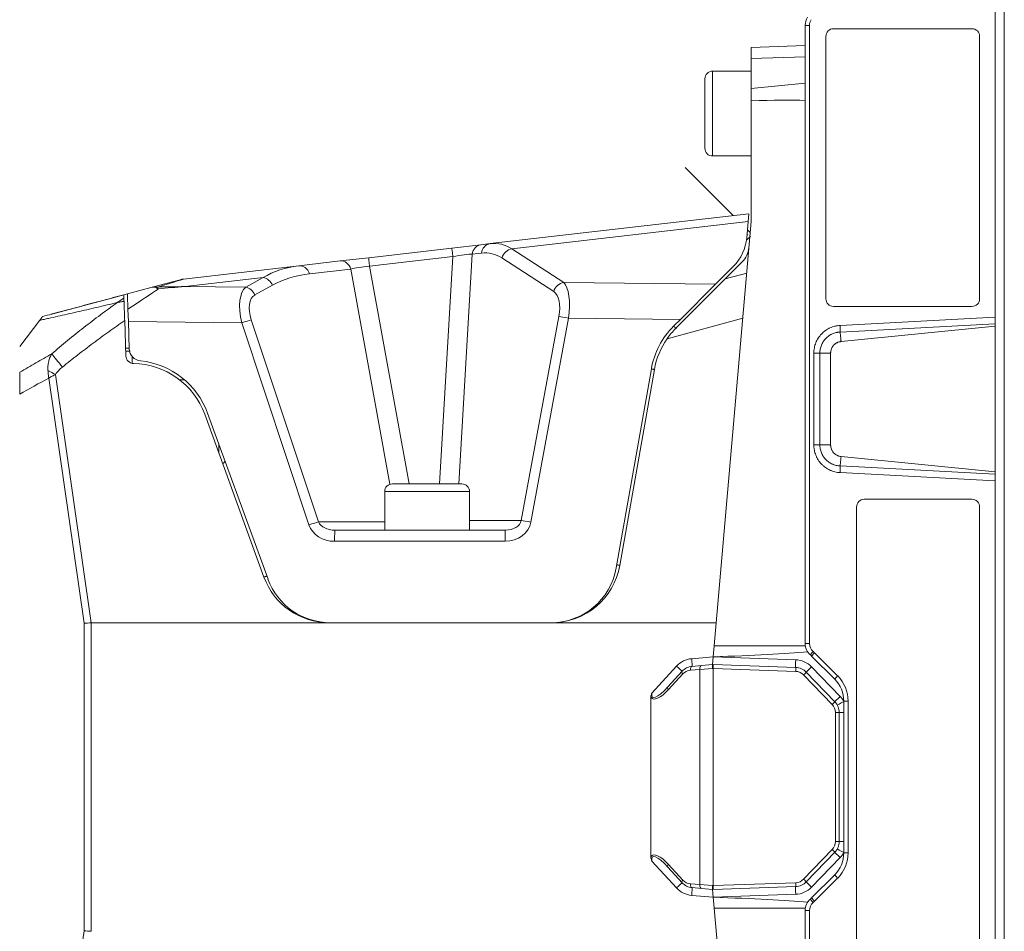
# Model space of a CAD drawing. Header units: millimetres. Extents: x 4 to 836, y 5 to 589.
# Tile 85 of 154: x 425 to 489, y 468 to 527. Entities that reach past the tile are written whole.
import ezdxf

# ---------------------------------------------------------------- set-up
doc = ezdxf.new("R2010")
doc.units = ezdxf.units.MM
doc.layers.add('1', color=7, linetype='Continuous', true_color=0xffffff)

msp = doc.modelspace()

# ---------------------------------------------------------------- linework, layer by layer
at = {"layer": '1', "color": 143, "linetype": 'Continuous', "lineweight": 18}
for p, q in [((488.795, 417.782), (488.795, 537.656)), ((475.895, 486.377), (475.895, 526.43)), ((488.195, 507.525), (488.195, 507.094)), ((478.219, 505.946), (488.195, 506.948)), ((488.195, 507.094), (488.195, 506.948)), ((488.195, 497.49), (488.195, 506.948)), ((477.542, 499.243), (477.542, 505.195)), ((488.195, 497.49), (478.219, 498.493)), ((488.195, 497.344), (488.195, 497.49)), ((488.195, 497.344), (488.195, 496.913)), ((477.809, 484.055), (476.309, 485.555)), ((478.395, 472.798), (478.395, 482.641)), ((476.309, 469.883), (477.809, 471.383)), ((475.895, 429.008), (475.895, 469.061))]:
    msp.add_line(p, q, dxfattribs=at)
at = {"layer": '1', "color": 143, "linetype": 'Continuous', "lineweight": 13}
for p, q in [((475.895, 526.43), (476.171, 526.43)), ((476.171, 526.43), (476.171, 486.377)), ((478.153, 506.99), (488.195, 507.525)), ((488.195, 507.094), (478.157, 506.559)), ((476.453, 499.243), (476.453, 505.195)), ((476.845, 505.195), (476.845, 499.243)), ((477.542, 505.195), (476.845, 505.195)), ((476.845, 499.243), (477.542, 499.243)), ((478.157, 497.879), (488.195, 497.344)), ((488.195, 496.913), (478.155, 497.448)), ((475.895, 486.377), (476.171, 486.377)), ((476.497, 485.767), (477.997, 484.267)), ((478.395, 482.641), (478.671, 482.641)), ((478.671, 482.641), (478.671, 472.798)), ((478.395, 472.798), (478.671, 472.798)), ((477.997, 471.171), (476.497, 469.671)), ((475.895, 469.061), (476.171, 469.061)), ((476.171, 469.061), (476.171, 429.008))]:
    msp.add_line(p, q, dxfattribs=at)
at = {"layer": '1', "color": 18, "linetype": 'Continuous', "lineweight": 18}
for p, q in [((477.231, 525.719), (477.231, 508.719)), ((486.7, 526.219), (477.73, 526.219)), ((487.198, 508.719), (487.198, 525.719)), ((477.73, 508.219), (486.7, 508.219)), ((479.225, 495.219), (479.225, 460.219)), ((486.7, 495.719), (479.723, 495.719)), ((487.198, 460.219), (487.198, 495.219))]:
    msp.add_line(p, q, dxfattribs=at)
at = {"layer": '1', "color": 9, "linetype": 'Continuous', "lineweight": 18}
for p, q in [((472.395, 525.01), (475.895, 525.132)), ((472.395, 524.278), (472.395, 525.01)), ((472.395, 522.333), (472.395, 524.278)), ((472.395, 521.553), (472.395, 522.333)), ((472.395, 521.553), (472.395, 513.719)), ((455.482, 512.287), (472.238, 514.221)), ((469.989, 486.219), (472.395, 513.719)), ((472.102, 512.669), (472.194, 513.713)), ((472.238, 514.221), (472.194, 513.713)), ((447.608, 511.378), (452.998, 512.001)), ((452.998, 512.001), (454.881, 512.218)), ((454.881, 512.218), (455.482, 512.287)), ((443.083, 510.856), (445.765, 511.166)), ((445.765, 511.166), (447.608, 511.378)), ((471.814, 511.105), (470.712, 510.003)), ((435.617, 509.994), (443.083, 510.856)), ((470.085, 509.659), (471.235, 510.809)), ((433.583, 509.466), (435.4, 509.953)), ((467.51, 506.801), (470.712, 510.003)), ((431.972, 509.035), (433.583, 509.466)), ((470.085, 509.659), (467.806, 507.38)), ((428.759, 508.174), (430.957, 508.763)), ((430.957, 508.763), (431.972, 509.035)), ((427.019, 507.707), (428.759, 508.174)), ((432.035, 507.237), (432.007, 508.032)), ((426.29, 507.319), (424.995, 505.631)), ((431.878, 505.001), (431.798, 507.312)), ((432.035, 507.237), (432.097, 505.46)), ((467.368, 506.942), (467.806, 507.38)), ((432.095, 505.519), (431.86, 505.519)), ((463.65, 491.272), (465.924, 504.168)), ((466.121, 504.134), (463.883, 491.438)), ((436.984, 501.229), (440.824, 490.68)), ((441.085, 490.548), (437.172, 501.298)), ((445.428, 493.719), (449.572, 493.719)), ((453.07, 493.719), (456.468, 493.719)), ((445.053, 487.719), (429.637, 487.719)), ((459.451, 487.719), (445.053, 487.719)), ((470.12, 487.719), (459.451, 487.719)), ((469.927, 485.509), (469.989, 486.219)), ((468.565, 484.891), (469.184, 484.945)), ((469.184, 484.945), (469.883, 485.006)), ((469.883, 485.006), (469.927, 485.504)), ((469.883, 485.006), (469.935, 485.004)), ((469.927, 485.509), (469.927, 485.504)), ((469.935, 485.004), (475.279, 484.817)), ((466.987, 483.558), (467.914, 484.57)), ((475.963, 484.513), (477.814, 482.596)), ((465.895, 482.89), (465.895, 472.548)), ((478.095, 481.901), (478.095, 473.537)), ((477.814, 472.843), (475.963, 470.926)), ((467.914, 470.868), (466.987, 471.881)), ((469.184, 470.494), (468.565, 470.548)), ((469.883, 470.432), (469.184, 470.494)), ((469.935, 470.434), (469.883, 470.432)), ((469.927, 469.934), (469.883, 470.432)), ((475.279, 470.621), (469.935, 470.434)), ((469.927, 469.934), (469.927, 469.929)), ((469.927, 469.929), (469.989, 469.219)), ((469.989, 469.219), (472.395, 441.719))]:
    msp.add_line(p, q, dxfattribs=at)
at = {"layer": '1', "color": 9, "linetype": 'Continuous', "lineweight": 13}
for p, q in [((475.895, 524.4), (472.395, 524.278)), ((472.395, 522.333), (475.895, 522.699)), ((472.194, 513.713), (456.89, 511.946)), ((456.89, 511.946), (460.248, 509.766)), ((453.059, 511.45), (447.668, 510.827)), ((452.202, 496.719), (453.059, 511.45)), ((454.314, 511.603), (453.448, 496.719)), ((454.915, 511.672), (454.314, 511.603)), ((459.596, 509.179), (456.238, 511.359)), ((446.448, 510.638), (443.767, 510.329)), ((448.979, 496.691), (446.448, 510.638)), ((447.668, 510.827), (450.229, 496.719)), ((440.773, 510.086), (435.709, 509.502)), ((439.638, 509.459), (440.773, 510.086)), ((460.248, 509.766), (470.085, 509.659)), ((470.712, 510.003), (472.103, 510.382)), ((435.709, 509.502), (439.638, 509.459)), ((441.371, 509.587), (440.235, 508.96)), ((439.38, 507.158), (432.035, 507.237)), ((440.004, 507.349), (444.365, 494.252)), ((457.497, 494.339), (459.938, 507.562)), ((460.564, 507.458), (458.123, 494.235)), ((467.806, 507.38), (460.564, 507.458)), ((471.848, 507.463), (466.946, 506.128)), ((443.741, 494.06), (439.38, 507.158)), ((429.167, 487.684), (426.88, 503.579)), ((427.321, 503.814), (429.637, 487.719)), ((444.365, 494.252), (448.645, 494.252)), ((454.145, 494.339), (457.497, 494.339)), ((456.442, 492.995), (445.402, 492.995)), ((429.167, 467.754), (429.167, 487.684)), ((429.632, 487.719), (429.632, 467.719)), ((475.908, 486.219), (469.989, 486.219)), ((465.964, 483.162), (467.563, 484.908)), ((468.538, 485.389), (469.927, 485.51)), ((469.927, 485.504), (475.279, 485.317)), ((467.963, 484.401), (467.036, 483.389)), ((469.07, 484.696), (468.451, 484.642)), ((469.891, 484.756), (469.07, 484.696)), ((469.07, 470.743), (469.07, 484.696)), ((469.935, 484.754), (469.891, 484.756)), ((475.279, 484.568), (469.935, 484.754)), ((469.935, 470.684), (469.935, 484.754)), ((477.643, 482.422), (475.792, 484.339)), ((476.305, 484.86), (478.157, 482.943)), ((478.095, 481.901), (477.854, 481.901)), ((477.854, 473.537), (477.854, 481.901)), ((478.095, 481.901), (478.395, 481.901)), ((478.095, 473.537), (477.854, 473.537)), ((478.095, 473.537), (478.395, 473.537)), ((475.792, 471.099), (477.643, 473.016)), ((467.563, 470.531), (465.964, 472.276)), ((478.157, 472.495), (476.305, 470.578)), ((467.036, 472.05), (467.963, 471.037)), ((469.935, 470.684), (475.279, 470.871)), ((468.451, 470.797), (469.07, 470.743)), ((469.07, 470.743), (469.891, 470.683)), ((469.891, 470.683), (469.935, 470.684)), ((469.927, 469.928), (468.538, 470.05)), ((475.279, 470.121), (469.927, 469.934)), ((475.908, 469.219), (469.989, 469.219)), ((426.88, 451.859), (429.167, 467.754))]:
    msp.add_line(p, q, dxfattribs=at)
at = {"layer": '1', "color": 27, "linetype": 'Continuous', "lineweight": 18}
for p, q in [((472.395, 523.469), (469.895, 523.469)), ((469.395, 518.469), (469.395, 522.969)), ((469.895, 517.969), (472.395, 517.969)), ((435.668, 503.469), (435.395, 503.469)), ((435.395, 503.435), (435.395, 503.469)), ((449.145, 496.719), (453.645, 496.719)), ((448.645, 496.219), (448.645, 493.719)), ((454.145, 493.719), (454.145, 496.219)), ((449.572, 493.719), (453.07, 493.719))]:
    msp.add_line(p, q, dxfattribs=at)
at = {"layer": '1', "color": 27, "linetype": 'Continuous', "lineweight": 13}
for p, q in [((469.895, 523.469), (469.895, 517.969)), ((437.895, 498.727), (437.895, 499.312)), ((448.645, 496.219), (454.145, 496.219))]:
    msp.add_line(p, q, dxfattribs=at)
at = {"layer": '1', "color": 252, "linetype": 'Continuous', "lineweight": 18}
for p, q in [((468.11, 517.222), (471.228, 514.105)), ((472.147, 513.185), (472.332, 513.001)), ((472.173, 512.879), (472.174, 512.879))]:
    msp.add_line(p, q, dxfattribs=at)
at = {"layer": '1', "color": 143, "linetype": 'Continuous', "lineweight": 18}
for centre, radius, start, end in [((476.895, 526.43), 1, 147.78945, 180), ((476.895, 486.377), 1, 180, 228.18968), ((476.395, 482.641), 2, 0, 45), ((476.395, 472.798), 2, 315, 0), ((476.895, 469.061), 1, 131.81032, 180)]:
    msp.add_arc(centre, radius, start, end, dxfattribs=at)
at = {"layer": '1', "color": 143, "linetype": 'Continuous', "lineweight": 13}
for centre, radius, start, end in [((476.871, 526.43), 0.7, 147.78945, 180), ((476.871, 486.377), 0.7, 180, 228.18968), ((476.371, 482.641), 2.3, 0, 45), ((476.371, 472.798), 2.3, 315, 0), ((476.871, 469.061), 0.7, 131.81032, 180)]:
    msp.add_arc(centre, radius, start, end, dxfattribs=at)
at = {"layer": '1', "color": 27, "linetype": 'Continuous', "lineweight": 18}
for centre, start, end in [((469.895, 522.969), 90, 180), ((469.895, 518.469), 180, 270), ((437.895, 498.469), 300.17531, 326.03062), ((449.145, 496.219), 90, 180), ((453.645, 496.219), 0, 90)]:
    msp.add_arc(centre, 0.5, start, end, dxfattribs=at)
at = {"layer": '1', "color": 9, "linetype": 'Continuous', "lineweight": 18}
for centre, radius, start, end in [((435.789, 508.504), 1.5, 96.58353, 105), ((471.045, 503.265), 5.2, 135, 170), ((471.045, 503.265), 5, 145.0759, 170), ((432.897, 505.488), 0.8, 182, 264.15872), ((432.378, 505.018), 0.5, 182, 269.04224), ((432.286, 499.519), 5.2, 20, 84.15872), ((432.286, 499.519), 5, 20, 89.04224), ((459.416, 492.019), 4.3, 270, 350), ((459.451, 492.219), 4.5, 270, 350), ((445.053, 492.219), 4.5, 200, 270), ((445.125, 492.019), 4.3, 200, 270), ((475.244, 483.818), 1, 44, 88), ((477.095, 481.901), 1, 0, 44), ((477.095, 473.537), 1, 316, 0), ((475.244, 471.62), 1, 272, 316)]:
    msp.add_arc(centre, radius, start, end, dxfattribs=at)
at = {"layer": '1', "color": 9, "linetype": 'Continuous', "lineweight": 13}
for centre, radius, start, end in [((468.669, 483.894), 1.5, 95, 137.5), ((475.226, 483.818), 1.5, 44, 88), ((475.252, 483.818), 0.75, 44, 88), ((477.104, 481.901), 0.75, 0, 44), ((477.078, 481.901), 1.5, 28.56205, 44), ((477.104, 473.537), 0.75, 316, 0), ((477.078, 473.537), 1.5, 316, 331.43795), ((475.252, 471.62), 0.75, 272, 316), ((468.669, 471.544), 1.5, 222.5, 265), ((475.226, 471.62), 1.5, 272, 316)]:
    msp.add_arc(centre, radius, start, end, dxfattribs=at)
at = {"layer": '1', "color": 18, "linetype": 'Continuous', "lineweight": 18}
for centre, start_param, end_param in [((477.73, 525.719), 3.141593, 4.712389), ((486.7, 525.719), 1.570796, 3.141593), ((477.73, 508.719), 4.712389, 6.283185), ((486.7, 508.719), 0, 1.570796), ((479.723, 495.219), 3.141593, 4.712389), ((486.7, 495.219), 1.570796, 3.141593)]:
    msp.add_ellipse(centre, major_axis=(0, -0.5), ratio=0.996711, start_param=start_param, end_param=end_param, dxfattribs=at)
at = {"layer": '1', "color": 9, "linetype": 'Continuous', "lineweight": 18}
for centre, major_axis, ratio, start_param, end_param in [((406.761, 513.678), (71.634, 7.505), 0.03471, 0.261332, 0.408565), ((469.114, 512.93), (0, -3), 1, 0.785398, 1.48353), ((470.753, 512.166), (0.202, -1.486), 1, 0.650344, 1.348475), ((429.702, 487.684), (2, 0.143), 0.019772, 1.604288, 1.840327), ((437.937, 430.446), (8.31, -57.273), 0.034528, 3.136583, 3.139103), ((449.759, 486.219), (28.636, 0), 0.034921, 5.49381, 5.876731), ((468.652, 483.894), (0.707, -0.707), 1, 2.443461, 3.185226), ((468.652, 471.544), (0.707, -0.707), 1, 4.668756, 5.410521), ((449.759, 469.219), (28.636, 0), 0.034921, 0.406454, 0.789375), ((429.702, 467.754), (2, -0.143), 0.019772, 4.442858, 4.678897), ((437.935, 524.976), (8.308, 57.256), 0.034533, 3.144083, 3.146603)]:
    msp.add_ellipse(centre, major_axis=major_axis, ratio=ratio, start_param=start_param, end_param=end_param, dxfattribs=at)
at = {"layer": '1', "color": 9, "linetype": 'Continuous', "lineweight": 13}
for centre, major_axis, ratio, start_param, end_param in [((454.169, 502.069), (1.946, 10.196), 0.441133, 6.102903, 6.420468), ((453.084, 511.256), (-0.086, 0.745), 0.003951, 0, 1.306762), ((454.967, 511.473), (-0.086, 0.745), 0.877005, 0, 1.295121), ((455.568, 511.542), (-0.086, 0.745), 0.877005, 0, 1.295121), ((453.517, 502.2), (2.052, 9.443), 0.444783, 6.116253, 6.433818), ((456.89, 511.229), (0.409, 0.629), 0.872046, 0.640229, 1.905037), ((445.851, 510.421), (-0.086, 0.745), 0.841353, 4.910452, 6.283185), ((447.694, 510.633), (-0.086, 0.745), 0.003951, 0, 1.306762), ((452.974, 511.243), (1.52, 0.311), 0.119984, 0.466857, 1.490136), ((447.117, 501.255), (6.94, -8.407), 0.681309, 2.725655, 3.04322), ((443.169, 510.111), (-0.086, 0.745), 0.841353, 4.910452, 6.283185), ((447.723, 510.637), (1.502, 0.122), 0.129114, 1.596585, 2.573289), ((379.694, 493.474), (55.925, 16.52), 0.001549, 6.03684, 6.292084), ((440.773, 509.369), (0.363, -0.657), 0.845139, 1.439128, 2.562872), ((447.715, 501.473), (7.732, -7.021), 0.708948, 2.586491, 2.904056), ((460.248, 509.048), (0.409, 0.629), 0.872046, 0.640229, 1.905037), ((459.631, 507.381), (0.414, 2.492), 0.36064, 4.802779, 6.042151), ((430.787, 507.164), (3.604, 2.461), 0.006944, 0.488751, 1.220646), ((433.971, 508.017), (0.388, -1.449), 0.696276, 2.805969, 3.141593), ((433.971, 508.017), (0.388, -1.449), 0.436361, 2.604396, 3.141593), ((433.971, 508.017), (-0.057, 1.499), 0.058057, 5.803818, 6.04411), ((440.569, 507.059), (0.771, -2.485), 0.431649, 3.300236, 4.539608), ((439.638, 508.742), (0.363, -0.657), 0.845139, 1.439128, 2.562872), ((458.979, 507.512), (0.48, 1.729), 0.514733, 4.883118, 6.12249), ((441.167, 507.276), (0.932, -1.683), 0.539998, 3.141059, 4.380431), ((439.406, 507.132), (0.712, 0.237), 0.044142, 0.559115, 1.592863), ((460.59, 507.431), (-0.738, 0.136), 0.028013, 4.753033, 5.802349), ((427.823, 504.24), (-0.95, 1.161), 0.00491, 0.666378, 1.521681), ((427.374, 503.761), (1.325, -0.704), 0.014465, 1.617991, 2.005597), ((443.767, 494.034), (0.712, 0.237), 0.044142, 0.559115, 1.592863), ((445.436, 494.495), (1.759, 0.105), 0.850879, 3.365635, 4.642152), ((445.462, 494.469), (1.136, 0.04), 0.659185, 3.382829, 4.659347), ((456.414, 494.495), (1.729, -0.098), 0.865621, 4.77794, 6.174204), ((456.44, 494.469), (1.069, -0.039), 0.700758, 4.764615, 6.160878), ((458.15, 494.209), (-0.738, 0.136), 0.028013, 4.753033, 5.802349), ((445.428, 492.969), (0, 0.75), 0.034899, 0, 1.53589), ((456.468, 492.969), (0, 0.75), 0.034899, 0, 1.53589), ((467.546, 484.908), (-0.369, 0.338), 0.023586, 3.141593, 4.686656), ((468.586, 484.642), (-0.022, 0.249), 0.54057, 0, 1.523538), ((468.521, 485.389), (-0.044, 0.498), 0.034767, 3.141593, 4.709347), ((469.205, 484.696), (0.022, -0.249), 0.54057, 3.141593, 4.66513), ((469.927, 484.754), (-0.009, -0.25), 0.034878, 1.572014, 3.141593), ((475.296, 485.317), (0.017, 0.5), 0.034878, 1.572014, 3.141593), ((468.099, 484.401), (0.184, -0.169), 0.399474, 3.141593, 4.301281), ((468.516, 483.894), (0.53, -0.53), 1, 2.443461, 3.185226), ((475.27, 484.568), (-0.009, -0.25), 0.034878, 1.572014, 3.141593), ((475.783, 484.339), (0.18, 0.174), 0.024251, 4.737496, 6.283185), ((476.323, 484.86), (0.36, 0.347), 0.024251, 1.595904, 3.141593), ((467.203, 484.533), (1.199, 1.642), 0.22099, 2.700169, 4.245232), ((467.067, 484.533), (1.093, 1.727), 0.326717, 2.973037, 4.210033), ((467.171, 483.389), (-0.184, 0.169), 0.399474, 0, 1.159688), ((477.635, 482.422), (-0.18, -0.174), 0.024251, 1.595904, 3.141593), ((478.174, 482.943), (0.36, 0.347), 0.024251, 1.595904, 3.141593), ((478.412, 482.618), (0.439, 0.239), 0.016694, 1.601453, 3.141593), ((467.203, 470.905), (1.199, -1.642), 0.22099, 2.037953, 3.583016), ((467.067, 470.905), (1.093, -1.727), 0.326717, 2.073152, 3.310148), ((477.635, 473.016), (-0.18, 0.174), 0.024251, 3.141593, 4.687282), ((478.174, 472.495), (0.36, -0.347), 0.024251, 3.141593, 4.687282), ((478.412, 472.82), (0.439, -0.239), 0.016694, 3.141593, 4.681732), ((467.171, 472.05), (-0.184, -0.169), 0.399474, 5.123497, 6.283185), ((467.546, 470.531), (-0.369, -0.338), 0.023586, 1.59653, 3.141593), ((468.099, 471.037), (0.184, 0.169), 0.399474, 1.981905, 3.141593), ((468.516, 471.544), (0.53, -0.53), 1, 4.668756, 5.410521), ((475.27, 470.871), (-0.009, 0.25), 0.034878, 3.141593, 4.711171), ((475.783, 471.099), (-0.18, 0.174), 0.024251, 3.141593, 4.687282), ((476.323, 470.578), (0.36, -0.347), 0.024251, 3.141593, 4.687282), ((468.586, 470.797), (-0.022, -0.249), 0.54057, 4.759648, 6.283185), ((468.521, 470.05), (-0.044, -0.498), 0.034767, 1.573838, 3.141593), ((469.205, 470.743), (-0.022, -0.249), 0.54057, 4.759648, 6.283185), ((469.927, 470.684), (-0.009, 0.25), 0.034878, 3.141593, 4.711171), ((475.296, 470.121), (0.017, -0.5), 0.034878, 3.141593, 4.711171)]:
    msp.add_ellipse(centre, major_axis=major_axis, ratio=ratio, start_param=start_param, end_param=end_param, dxfattribs=at)
at = {"layer": '1', "color": 143, "linetype": 'Continuous', "lineweight": 18}
for centre, major_axis, ratio, start_param, end_param in [((476.412, 505.195), (-0.5, 0), 0.000412, 1.651929, 2.617995), ((476.412, 499.243), (-0.5, 0), 0.000455, 1.651919, 2.61797), ((474.895, 484.141), (1.368, 1.459), 1, 6.250734, 6.306404), ((474.895, 471.298), (1.367, -1.46), 1, 6.2603, 6.315971)]:
    msp.add_ellipse(centre, major_axis=major_axis, ratio=ratio, start_param=start_param, end_param=end_param, dxfattribs=at)
at = {"layer": '1', "color": 143, "linetype": 'Continuous', "lineweight": 13}
for centre, major_axis, ratio, start_param, end_param in [((476.428, 485.855), (-0.2, -0.224), 0.060487, 4.766438, 6.283185), ((476.521, 485.767), (-0.212, -0.212), 0.057394, 4.76972, 6.283185), ((474.871, 484.141), (1.584, 1.668), 1, 6.257435, 6.313106), ((478.021, 484.267), (-0.212, -0.212), 0.057394, 4.76972, 6.283185), ((478.021, 471.171), (-0.212, 0.212), 0.057394, 0, 1.513466), ((476.428, 469.583), (-0.2, 0.224), 0.060487, 0, 1.516748), ((476.521, 469.671), (-0.212, 0.212), 0.057394, 0, 1.513466), ((474.871, 471.298), (1.58, -1.671), 1, 6.255539, 6.31121)]:
    msp.add_ellipse(centre, major_axis=major_axis, ratio=ratio, start_param=start_param, end_param=end_param, dxfattribs=at)
at = {"layer": '1', "color": 143, "linetype": 'Continuous', "lineweight": 18}
for points in [[(488.195, 537.656), (488.195, 507.525)], [(488.195, 496.913), (488.195, 458.525)]]:
    msp.add_open_spline(points, degree=1, dxfattribs=at)
at = {"layer": '1', "color": 252, "linetype": 'Continuous', "lineweight": 13}
for points, knots in [([(472.341, 512.764), (472.328, 512.75), (472.312, 512.735), (472.263, 512.686), (472.226, 512.648), (472.157, 512.579), (472.128, 512.551), (472.098, 512.521)], [0, 0, 0, 0, 0.240376, 0.240376, 0.709859, 0.709859, 1, 1, 1, 1]), ([(432.15, 505.319), (432.103, 505.319), (432.056, 505.319), (431.96, 505.319), (431.912, 505.319), (431.863, 505.319)], [0, 0, 0, 0, 0.490421, 0.490421, 1, 1, 1, 1])]:
    msp.add_open_spline(points, degree=3, knots=knots, dxfattribs=at)
at = {"layer": '1', "color": 252, "linetype": 'Continuous', "lineweight": 18}
for points, knots in [([(472.151, 512.856), (472.152, 512.857), (472.152, 512.858), (472.175, 512.881), (472.181, 512.886), (472.182, 512.887), (472.181, 512.886), (472.179, 512.885), (472.179, 512.884), (472.179, 512.884)], [0, 0, 0, 0, 0.01791, 0.01791, 0.614925, 0.614925, 0.913433, 0.913433, 1, 1, 1, 1]), ([(472.173, 512.878), (472.173, 512.878), (472.173, 512.878), (472.174, 512.879), (472.174, 512.88), (472.176, 512.882), (472.178, 512.883), (472.18, 512.885), (472.181, 512.886), (472.181, 512.887), (472.181, 512.887), (472.181, 512.887)], [0, 0, 0, 0, 0.076041, 0.076041, 0.377791, 0.377791, 0.679541, 0.679541, 0.981291, 0.981291, 1, 1, 1, 1])]:
    msp.add_open_spline(points, degree=3, knots=knots, dxfattribs=at)
at = {"layer": '1', "color": 9, "linetype": 'Continuous', "lineweight": 13}
for points in [[(433.937, 509.475), (434.528, 509.49), (435.118, 509.499), (435.709, 509.502)], [(433.961, 509.349), (434.544, 509.413), (435.126, 509.464), (435.709, 509.502)], [(426.88, 503.579), (426.25, 503.236), (425.621, 502.89), (424.995, 502.538)]]:
    msp.add_open_spline(points, degree=3, dxfattribs=at)
at = {"layer": '1', "color": 9, "linetype": 'Continuous', "lineweight": 18}
for points, knots in [([(426.477, 507.562), (426.676, 507.616), (426.879, 507.67), (427.191, 507.754), (427.295, 507.782), (427.506, 507.838), (427.613, 507.867), (427.933, 507.952), (428.149, 508.01), (428.586, 508.127), (428.806, 508.186), (429.249, 508.305), (429.472, 508.365), (429.921, 508.485), (430.146, 508.545), (430.825, 508.727), (431.281, 508.849), (431.74, 508.972)], [0, 0, 0, 0, 0.125, 0.125, 0.1875, 0.1875, 0.25, 0.25, 0.375, 0.375, 0.5, 0.5, 0.625, 0.625, 0.75, 0.75, 1, 1, 1, 1]), ([(431.74, 508.972), (431.74, 508.972), (431.74, 508.968), (431.74, 508.951), (431.741, 508.938), (431.742, 508.902), (431.743, 508.88), (431.744, 508.846), (431.744, 508.839), (431.745, 508.824), (431.746, 508.801), (431.746, 508.775), (431.747, 508.756)], [0, 0, 0, 0, 0.25, 0.25, 0.5, 0.5, 0.75, 0.75, 0.8125, 0.8125, 0.875, 1, 1, 1, 1]), ([(431.747, 508.756), (431.748, 508.731), (431.749, 508.701), (431.751, 508.632), (431.753, 508.592), (431.754, 508.549)], [0, 0, 0, 0, 0.5, 0.5, 1, 1, 1, 1]), ([(431.754, 508.549), (431.756, 508.507), (431.757, 508.464), (431.76, 508.396), (431.76, 508.372), (431.762, 508.325), (431.763, 508.301), (431.767, 508.181), (431.771, 508.08), (431.775, 507.947), (431.776, 507.92), (431.778, 507.866), (431.779, 507.839), (431.782, 507.758), (431.784, 507.703), (431.79, 507.538), (431.794, 507.426), (431.798, 507.312)], [0, 0, 0, 0, 0.125, 0.125, 0.1875, 0.1875, 0.25, 0.25, 0.5, 0.5, 0.5625, 0.5625, 0.625, 0.625, 0.75, 0.75, 1, 1, 1, 1]), ([(432.007, 508.032), (432.005, 508.105), (432, 508.245), (431.995, 508.374), (431.992, 508.466), (431.991, 508.496), (431.989, 508.554), (431.988, 508.581), (431.985, 508.661), (431.984, 508.711), (431.981, 508.777), (431.981, 508.799), (431.979, 508.829), (431.979, 508.838), (431.978, 508.857), (431.978, 508.866), (431.977, 508.909), (431.976, 508.939), (431.974, 508.974), (431.974, 508.985), (431.974, 508.998), (431.973, 509.002), (431.973, 509.01), (431.973, 509.013), (431.972, 509.029), (431.972, 509.035), (431.972, 509.035)], [0, 0, 0, 0, 0.12502, 0.25004, 0.25004, 0.31255, 0.31255, 0.37506, 0.37506, 0.50008, 0.50008, 0.56259, 0.56259, 0.593844, 0.593844, 0.625099, 0.625099, 0.750119, 0.750119, 0.812629, 0.812629, 0.843884, 0.843884, 0.875139, 0.875139, 1, 1, 1, 1]), ([(426.29, 507.319), (426.325, 507.364), (426.355, 507.403), (426.385, 507.442), (426.391, 507.45), (426.402, 507.464), (426.407, 507.471), (426.422, 507.49), (426.43, 507.501), (426.452, 507.529), (426.462, 507.542), (426.471, 507.555), (426.474, 507.558), (426.477, 507.561), (426.477, 507.562), (426.477, 507.562)], [0, 0, 0, 0, 0.25021, 0.25021, 0.312762, 0.312762, 0.375315, 0.375315, 0.50042, 0.50042, 0.750629, 0.750629, 0.875734, 0.875734, 1, 1, 1, 1]), ([(466.946, 506.128), (467.03, 506.249), (467.119, 506.365), (467.307, 506.589), (467.406, 506.697), (467.51, 506.801)], [0, 0, 0, 0, 0.5, 0.5, 1, 1, 1, 1]), ([(424.995, 502.538), (424.995, 502.667), (424.995, 502.794), (424.995, 502.982), (424.995, 503.044), (424.995, 503.137), (424.995, 503.168), (424.995, 503.229), (424.995, 503.26), (424.995, 503.412), (424.995, 503.528), (424.995, 503.693), (424.995, 503.747), (424.995, 503.825), (424.995, 503.85), (424.995, 503.901), (424.995, 503.925), (424.995, 503.95)], [0, 0, 0, 0, 0.25, 0.25, 0.375, 0.375, 0.4375, 0.4375, 0.5, 0.5, 0.75, 0.75, 0.875, 0.875, 0.9375, 0.9375, 1, 1, 1, 1]), ([(469.883, 485.006), (469.883, 485.006), (469.883, 485.004), (469.883, 485), (469.884, 484.998), (469.884, 484.993), (469.884, 484.99), (469.884, 484.981), (469.884, 484.973), (469.885, 484.959), (469.885, 484.954), (469.885, 484.944), (469.886, 484.938), (469.886, 484.921), (469.887, 484.908), (469.887, 484.888), (469.887, 484.881), (469.888, 484.866), (469.888, 484.852), (469.889, 484.836), (469.889, 484.821), (469.889, 484.813), (469.89, 484.796), (469.89, 484.784), (469.89, 484.772), (469.891, 484.764), (469.891, 484.76), (469.891, 484.756)], [0, 0, 0, 0, 0.125, 0.125, 0.1875, 0.1875, 0.25, 0.25, 0.375, 0.375, 0.4375, 0.4375, 0.5, 0.5, 0.625, 0.625, 0.6875, 0.6875, 0.75, 0.8125, 0.8125, 0.875, 0.875, 0.9375, 0.96875, 0.96875, 1, 1, 1, 1]), ([(465.895, 482.89), (465.895, 482.938), (465.903, 482.984), (465.922, 483.052), (465.93, 483.075), (465.942, 483.108), (465.946, 483.119), (465.955, 483.141), (465.959, 483.152), (465.964, 483.162)], [0, 0, 0, 0, 0.5, 0.5, 0.75, 0.75, 0.875, 0.875, 1, 1, 1, 1]), ([(465.964, 472.276), (465.959, 472.287), (465.955, 472.298), (465.946, 472.32), (465.942, 472.331), (465.93, 472.364), (465.922, 472.386), (465.903, 472.454), (465.895, 472.5), (465.895, 472.548)], [0, 0, 0, 0, 0.125, 0.125, 0.25, 0.25, 0.5, 0.5, 1, 1, 1, 1]), ([(469.883, 470.432), (469.883, 470.432), (469.883, 470.434), (469.883, 470.439), (469.884, 470.441), (469.884, 470.446), (469.884, 470.448), (469.884, 470.458), (469.884, 470.465), (469.885, 470.479), (469.885, 470.484), (469.885, 470.494), (469.886, 470.5), (469.886, 470.517), (469.887, 470.53), (469.887, 470.55), (469.887, 470.557), (469.888, 470.572), (469.888, 470.587), (469.889, 470.602), (469.889, 470.618), (469.889, 470.626), (469.89, 470.642), (469.89, 470.654), (469.89, 470.666), (469.891, 470.675), (469.891, 470.679), (469.891, 470.683)], [0, 0, 0, 0, 0.125, 0.125, 0.1875, 0.1875, 0.25, 0.25, 0.375, 0.375, 0.4375, 0.4375, 0.5, 0.5, 0.625, 0.625, 0.6875, 0.6875, 0.75, 0.8125, 0.8125, 0.875, 0.875, 0.9375, 0.96875, 0.96875, 1, 1, 1, 1])]:
    msp.add_open_spline(points, degree=3, knots=knots, dxfattribs=at)
at = {"layer": '1', "color": 9, "linetype": 'Continuous', "lineweight": 13}
for points, knots in [([(431.314, 508.471), (431.384, 508.521), (431.455, 508.571), (431.6, 508.666), (431.673, 508.712), (431.747, 508.756)], [0, 0, 0, 0, 0.5, 0.5, 1, 1, 1, 1]), ([(431.754, 508.549), (431.678, 508.54), (431.604, 508.529), (431.457, 508.503), (431.384, 508.488), (431.314, 508.471)], [0, 0, 0, 0, 0.5, 0.5, 1, 1, 1, 1]), ([(431.314, 508.471), (430.872, 508.365), (430.433, 508.261), (429.782, 508.109), (429.566, 508.058), (429.136, 507.958), (428.923, 507.909), (428.5, 507.812), (428.29, 507.764), (427.874, 507.67), (427.669, 507.624), (427.264, 507.533), (427.064, 507.488), (426.769, 507.423), (426.672, 507.402), (426.479, 507.36), (426.384, 507.339), (426.29, 507.319)], [0, 0, 0, 0, 0.25, 0.25, 0.375, 0.375, 0.5, 0.5, 0.625, 0.625, 0.75, 0.75, 0.875, 0.875, 0.9375, 0.9375, 1, 1, 1, 1]), ([(427.073, 505.15), (427.411, 505.444), (427.754, 505.733), (428.449, 506.301), (428.8, 506.581), (429.51, 507.132), (429.867, 507.404), (430.587, 507.942), (430.95, 508.207), (431.314, 508.471)], [0, 0, 0, 0, 0.25, 0.25, 0.5, 0.5, 0.75, 0.75, 1, 1, 1, 1]), ([(431.798, 507.312), (431.454, 507.071), (431.112, 506.827), (430.432, 506.336), (430.093, 506.089), (429.42, 505.587), (429.086, 505.333), (428.423, 504.819), (428.095, 504.558), (427.77, 504.292)], [0, 0, 0, 0, 0.25, 0.25, 0.5, 0.5, 0.75, 0.75, 1, 1, 1, 1]), ([(424.995, 503.95), (425.34, 504.153), (425.685, 504.355), (426.378, 504.755), (426.725, 504.953), (427.073, 505.15)], [0, 0, 0, 0, 0.5, 0.5, 1, 1, 1, 1]), ([(426.825, 504.075), (426.821, 504.124), (426.82, 504.172), (426.82, 504.268), (426.823, 504.316), (426.832, 504.411), (426.838, 504.457), (426.853, 504.55), (426.863, 504.596), (426.896, 504.732), (426.925, 504.819), (426.991, 504.988), (427.03, 505.07), (427.073, 505.15)], [0, 0, 0, 0, 0.125, 0.125, 0.25, 0.25, 0.375, 0.375, 0.5, 0.5, 0.75, 0.75, 1, 1, 1, 1]), ([(426.88, 503.579), (426.877, 503.6), (426.874, 503.621), (426.868, 503.663), (426.86, 503.725), (426.853, 503.788), (426.839, 503.912), (426.831, 503.994), (426.825, 504.075)], [0, 0, 0, 0, 0.125, 0.125, 0.25, 0.5, 0.5, 1, 1, 1, 1]), ([(427.77, 504.292), (427.728, 504.257), (427.686, 504.222), (427.604, 504.149), (427.564, 504.111), (427.487, 504.033), (427.449, 503.992), (427.397, 503.928), (427.38, 503.907), (427.349, 503.861), (427.334, 503.838), (427.321, 503.814)], [0, 0, 0, 0, 0.25, 0.25, 0.5, 0.5, 0.75, 0.75, 0.875, 0.875, 1, 1, 1, 1]), ([(426.88, 503.579), (426.897, 503.589), (426.916, 503.599), (426.952, 503.619), (427.006, 503.648), (427.061, 503.678), (427.172, 503.736), (427.246, 503.775), (427.321, 503.814)], [0, 0, 0, 0, 0.125, 0.125, 0.25, 0.5, 0.5, 1, 1, 1, 1])]:
    msp.add_open_spline(points, degree=3, knots=knots, dxfattribs=at)
at = {"layer": '1', "color": 252, "linetype": 'Continuous', "lineweight": 18}
for points in [[(467.542, 506.769), (467.368, 506.942)], [(432.286, 504.519), (432.286, 504.978)], [(466.121, 504.134), (465.925, 504.168)], [(463.883, 491.438), (463.686, 491.472)], [(440.867, 490.696), (441.012, 490.748)]]:
    msp.add_open_spline(points, degree=1, dxfattribs=at)
at = {"layer": '1', "color": 143, "linetype": 'Continuous', "lineweight": 13}
for points, knots in [([(476.453, 505.195), (476.453, 505.31), (476.464, 505.423), (476.496, 505.589), (476.509, 505.644), (476.541, 505.752), (476.56, 505.806), (476.623, 505.966), (476.675, 506.067), (476.766, 506.211), (476.798, 506.257), (476.851, 506.324), (476.869, 506.347), (476.906, 506.39), (476.925, 506.411), (477.023, 506.515), (477.108, 506.589), (477.247, 506.687), (477.294, 506.718), (477.369, 506.761), (477.394, 506.775), (477.444, 506.801), (477.47, 506.814), (477.599, 506.873), (477.705, 506.91), (477.843, 506.945), (477.871, 506.951), (477.927, 506.963), (477.955, 506.968), (478.039, 506.98), (478.096, 506.986), (478.153, 506.99)], [0, 0, 0, 0, 0.125, 0.125, 0.1875, 0.1875, 0.25, 0.25, 0.375, 0.375, 0.4375, 0.4375, 0.46875, 0.46875, 0.5, 0.5, 0.625, 0.625, 0.6875, 0.6875, 0.71875, 0.71875, 0.75, 0.75, 0.875, 0.875, 0.90625, 0.90625, 0.9375, 0.9375, 1, 1, 1, 1]), ([(478.157, 506.559), (478.159, 506.581), (478.161, 506.608), (478.162, 506.669), (478.162, 506.704), (478.162, 506.779), (478.161, 506.819), (478.158, 506.903), (478.156, 506.946), (478.153, 506.99)], [0, 0, 0, 0, 0.25, 0.25, 0.5, 0.5, 0.75, 0.75, 1, 1, 1, 1]), ([(478.157, 506.559), (478.114, 506.557), (478.07, 506.553), (478.005, 506.544), (477.983, 506.541), (477.94, 506.532), (477.919, 506.528), (477.813, 506.503), (477.731, 506.475), (477.632, 506.431), (477.612, 506.422), (477.573, 506.402), (477.554, 506.392), (477.497, 506.359), (477.46, 506.336), (477.353, 506.262), (477.287, 506.206), (477.211, 506.127), (477.196, 506.111), (477.168, 506.078), (477.154, 506.061), (477.113, 506.009), (477.088, 505.974), (477.018, 505.864), (476.978, 505.787), (476.912, 505.623), (476.887, 505.54), (476.854, 505.37), (476.845, 505.283), (476.845, 505.195)], [0, 0, 0, 0, 0.0625, 0.0625, 0.09375, 0.09375, 0.125, 0.125, 0.25, 0.25, 0.28125, 0.28125, 0.3125, 0.3125, 0.375, 0.375, 0.5, 0.5, 0.53125, 0.53125, 0.5625, 0.5625, 0.625, 0.625, 0.75, 0.75, 0.875, 0.875, 1, 1, 1, 1]), ([(478.155, 497.449), (478.04, 497.455), (477.929, 497.472), (477.765, 497.513), (477.711, 497.529), (477.63, 497.557), (477.604, 497.567), (477.551, 497.588), (477.525, 497.599), (477.395, 497.659), (477.297, 497.715), (477.159, 497.813), (477.114, 497.848), (477.049, 497.904), (477.028, 497.923), (476.987, 497.963), (476.967, 497.983), (476.869, 498.087), (476.799, 498.176), (476.708, 498.319), (476.679, 498.369), (476.64, 498.445), (476.628, 498.471), (476.604, 498.523), (476.593, 498.549), (476.54, 498.681), (476.508, 498.79), (476.481, 498.929), (476.476, 498.957), (476.467, 499.014), (476.464, 499.043), (476.455, 499.128), (476.453, 499.186), (476.453, 499.243)], [0, 0, 0, 0, 0.125, 0.125, 0.1875, 0.1875, 0.21875, 0.21875, 0.25, 0.25, 0.375, 0.375, 0.4375, 0.4375, 0.46875, 0.46875, 0.5, 0.5, 0.625, 0.625, 0.6875, 0.6875, 0.71875, 0.71875, 0.75, 0.75, 0.875, 0.875, 0.90625, 0.90625, 0.9375, 0.9375, 1, 1, 1, 1]), ([(476.845, 499.243), (476.845, 499.199), (476.847, 499.155), (476.854, 499.09), (476.857, 499.068), (476.863, 499.024), (476.867, 499.002), (476.888, 498.895), (476.913, 498.812), (476.962, 498.691), (476.98, 498.651), (477.021, 498.573), (477.043, 498.535), (477.113, 498.425), (477.167, 498.357), (477.243, 498.279), (477.258, 498.263), (477.29, 498.233), (477.307, 498.218), (477.357, 498.176), (477.391, 498.15), (477.498, 498.076), (477.573, 498.033), (477.674, 497.989), (477.694, 497.981), (477.734, 497.965), (477.755, 497.957), (477.817, 497.937), (477.858, 497.925), (477.984, 497.895), (478.07, 497.883), (478.157, 497.879)], [0, 0, 0, 0, 0.0625, 0.0625, 0.09375, 0.09375, 0.125, 0.125, 0.25, 0.25, 0.3125, 0.3125, 0.375, 0.375, 0.5, 0.5, 0.53125, 0.53125, 0.5625, 0.5625, 0.625, 0.625, 0.75, 0.75, 0.78125, 0.78125, 0.8125, 0.8125, 0.875, 0.875, 1, 1, 1, 1]), ([(478.157, 497.879), (478.159, 497.857), (478.161, 497.831), (478.162, 497.769), (478.163, 497.734), (478.162, 497.659), (478.161, 497.619), (478.159, 497.535), (478.157, 497.492), (478.155, 497.448)], [0, 0, 0, 0, 0.25, 0.25, 0.5, 0.5, 0.75, 0.75, 1, 1, 1, 1])]:
    msp.add_open_spline(points, degree=3, knots=knots, dxfattribs=at)
at = {"layer": '1', "color": 143, "linetype": 'Continuous', "lineweight": 18}
for points, knots in [([(477.542, 505.195), (477.542, 505.218), (477.543, 505.241), (477.547, 505.287), (477.55, 505.31), (477.563, 505.378), (477.575, 505.423), (477.6, 505.487), (477.609, 505.508), (477.63, 505.55), (477.641, 505.57), (477.665, 505.61), (477.678, 505.629), (477.705, 505.667), (477.72, 505.685), (477.767, 505.736), (477.8, 505.767), (477.855, 505.809), (477.874, 505.822), (477.914, 505.846), (477.934, 505.858), (477.996, 505.889), (478.039, 505.906), (478.094, 505.922), (478.105, 505.925), (478.128, 505.93), (478.139, 505.933), (478.173, 505.94), (478.196, 505.943), (478.219, 505.945)], [0, 0, 0, 0, 0.0625, 0.0625, 0.125, 0.125, 0.25, 0.25, 0.3125, 0.3125, 0.375, 0.375, 0.4375, 0.4375, 0.5, 0.5, 0.625, 0.625, 0.6875, 0.6875, 0.75, 0.75, 0.875, 0.875, 0.90625, 0.90625, 0.9375, 0.9375, 1, 1, 1, 1]), ([(478.219, 498.493), (478.173, 498.498), (478.128, 498.507), (478.061, 498.526), (478.04, 498.533), (478.007, 498.546), (477.997, 498.551), (477.976, 498.56), (477.965, 498.565), (477.913, 498.591), (477.874, 498.615), (477.819, 498.657), (477.801, 498.672), (477.767, 498.703), (477.751, 498.72), (477.704, 498.771), (477.677, 498.808), (477.641, 498.867), (477.63, 498.887), (477.61, 498.929), (477.6, 498.95), (477.576, 499.015), (477.563, 499.059), (477.55, 499.127), (477.547, 499.15), (477.543, 499.197), (477.542, 499.22), (477.542, 499.243)], [0, 0, 0, 0, 0.125, 0.125, 0.1875, 0.1875, 0.21875, 0.21875, 0.25, 0.25, 0.375, 0.375, 0.4375, 0.4375, 0.5, 0.5, 0.625, 0.625, 0.6875, 0.6875, 0.75, 0.75, 0.875, 0.875, 0.9375, 0.9375, 1, 1, 1, 1])]:
    msp.add_open_spline(points, degree=3, knots=knots, dxfattribs=at)
at = {"layer": '1', "color": 143, "linetype": 'Continuous', "lineweight": 13}
for points in [[(478.219, 505.945), (478.157, 506.559)], [(478.219, 498.493), (478.157, 497.879)]]:
    msp.add_open_spline(points, degree=1, dxfattribs=at)

doc.saveas('drawing.dxf')
